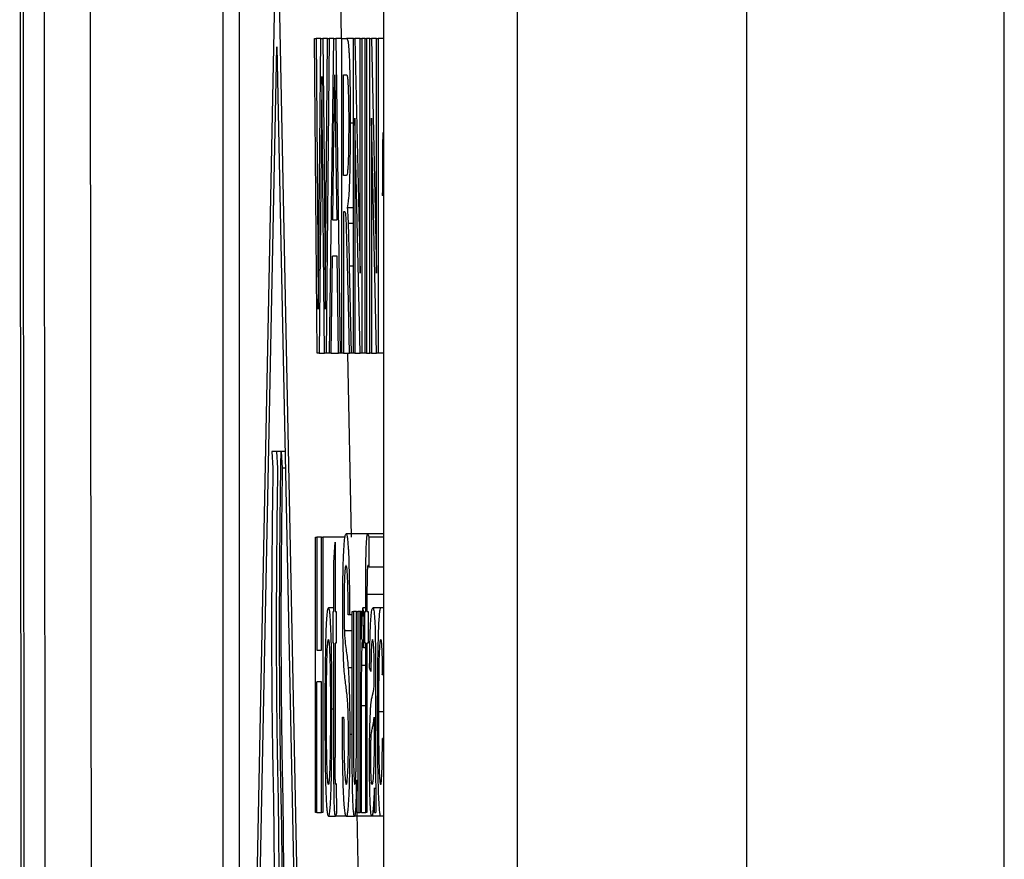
# Model space of a CAD drawing. Header units: millimetres. Extents: x -155 to 1130, y -373 to 1265.
# Tile 75 of 198: x -155 to -142, y 442 to 453. Entities that reach past the tile are written whole.
import ezdxf

# ---------------------------------------------------------------- set-up
doc = ezdxf.new("R2010")
doc.units = ezdxf.units.MM

msp = doc.modelspace()

# ---------------------------------------------------------------- linework, layer by layer
at = {"color": 7, "linetype": 'Continuous', "lineweight": 25}
for p, q in [((-145.371, 414.347), (-145.371, 548.347)), ((-142.008, 417.018), (-142.008, 545.676)), ((-148.371, 506.329), (-148.371, 264.869)), ((-152.211, 434.706), (-152.211, 454.706)), ((-151.997, 434.706), (-151.997, 454.706)), ((-151.912, 434.706), (-151.509, 454.706)), ((-151.509, 454.706), (-151.106, 434.706)), ((-150.709, 454.706), (-150.67, 452.816)), ((-150.117, 454.706), (-150.117, 434.706)), ((-151.018, 452.816), (-150.997, 452.816)), ((-150.982, 448.706), (-151.018, 452.816)), ((-150.997, 452.816), (-150.976, 450.113)), ((-150.934, 452.816), (-150.997, 452.816)), ((-150.962, 450.011), (-150.934, 452.816)), ((-150.934, 452.816), (-150.909, 452.816)), ((-150.909, 452.816), (-150.889, 450.757)), ((-150.85, 452.816), (-150.909, 452.816)), ((-150.871, 450.129), (-150.85, 452.816)), ((-150.829, 452.816), (-150.865, 448.706)), ((-150.85, 452.816), (-150.829, 452.816)), ((-150.765, 452.816), (-150.829, 452.816)), ((-150.822, 448.706), (-150.765, 452.816)), ((-150.765, 452.816), (-150.742, 452.816)), ((-150.742, 452.816), (-150.685, 448.706)), ((-150.662, 452.816), (-150.742, 452.816)), ((-150.662, 452.816), (-150.6, 452.816)), ((-150.662, 448.706), (-150.662, 452.816)), ((-150.511, 452.816), (-150.6, 452.816)), ((-150.511, 452.816), (-150.49, 452.816)), ((-150.511, 448.706), (-150.511, 452.816)), ((-150.49, 452.816), (-150.421, 449.749)), ((-150.421, 452.816), (-150.49, 452.816)), ((-150.421, 449.749), (-150.421, 452.816)), ((-150.421, 452.816), (-150.401, 452.816)), ((-150.401, 452.816), (-150.401, 448.706)), ((-150.358, 452.816), (-150.401, 452.816)), ((-150.358, 448.706), (-150.358, 452.816)), ((-150.358, 452.816), (-150.338, 452.816)), ((-150.338, 452.816), (-150.338, 448.706)), ((-150.297, 452.816), (-150.338, 452.816)), ((-150.297, 452.816), (-150.275, 452.816)), ((-150.297, 448.706), (-150.297, 452.816)), ((-150.275, 452.816), (-150.207, 449.749)), ((-150.207, 452.816), (-150.275, 452.816)), ((-150.207, 449.749), (-150.207, 452.816)), ((-150.207, 452.816), (-150.186, 452.816)), ((-150.186, 452.816), (-150.186, 448.706)), ((-150.117, 452.816), (-150.186, 452.816)), ((-151.852, 435.706), (-151.509, 452.706)), ((-151.509, 452.706), (-151.166, 435.706)), ((-150.754, 452.341), (-150.743, 451.525)), ((-150.642, 452.341), (-150.599, 452.341)), ((-150.642, 451.024), (-150.642, 452.341)), ((-150.887, 448.706), (-150.917, 451.847)), ((-150.927, 451.781), (-150.958, 448.706)), ((-150.511, 451.708), (-150.552, 451.708)), ((-150.422, 448.706), (-150.491, 451.773)), ((-150.491, 451.773), (-150.491, 448.706)), ((-150.208, 448.706), (-150.276, 451.773)), ((-150.276, 451.773), (-150.276, 448.706)), ((-150.778, 450.445), (-150.764, 451.582)), ((-150.117, 451.582), (-150.127, 451.582)), ((-150.743, 451.525), (-150.729, 450.445)), ((-150.604, 451.024), (-150.642, 451.024)), ((-150.866, 450.757), (-150.889, 450.757)), ((-150.117, 450.763), (-150.133, 450.763)), ((-150.621, 450.55), (-150.642, 450.55)), ((-150.642, 450.55), (-150.642, 448.706)), ((-150.511, 450.603), (-150.59, 450.603)), ((-150.729, 450.445), (-150.778, 450.445)), ((-150.511, 450.4), (-150.579, 450.4)), ((-150.976, 450.113), (-150.97, 449.281)), ((-150.801, 448.706), (-150.784, 449.971)), ((-150.723, 449.971), (-150.784, 449.971)), ((-150.707, 448.706), (-150.723, 449.971)), ((-150.564, 449.841), (-150.54, 448.706)), ((-150.563, 448.706), (-150.581, 449.574)), ((-150.958, 448.706), (-150.982, 448.706)), ((-150.958, 448.706), (-150.887, 448.706)), ((-150.865, 448.706), (-150.887, 448.706)), ((-150.822, 448.706), (-150.865, 448.706)), ((-150.801, 448.706), (-150.822, 448.706)), ((-150.801, 448.706), (-150.707, 448.706)), ((-150.685, 448.706), (-150.707, 448.706)), ((-150.662, 448.706), (-150.685, 448.706)), ((-150.642, 448.706), (-150.662, 448.706)), ((-150.642, 448.706), (-150.563, 448.706)), ((-150.588, 448.706), (-150.539, 446.302)), ((-150.54, 448.706), (-150.563, 448.706)), ((-150.511, 448.706), (-150.54, 448.706)), ((-150.491, 448.706), (-150.511, 448.706)), ((-150.491, 448.706), (-150.422, 448.706)), ((-150.401, 448.706), (-150.422, 448.706)), ((-150.358, 448.706), (-150.401, 448.706)), ((-150.338, 448.706), (-150.358, 448.706)), ((-150.338, 448.706), (-150.297, 448.706)), ((-150.276, 448.706), (-150.297, 448.706)), ((-150.276, 448.706), (-150.208, 448.706)), ((-150.186, 448.706), (-150.208, 448.706)), ((-150.117, 448.706), (-150.186, 448.706)), ((-151.577, 447.42), (-151.561, 447.206)), ((-151.516, 447.42), (-151.577, 447.42)), ((-151.516, 447.42), (-151.5, 447.206)), ((-151.455, 447.42), (-151.516, 447.42)), ((-151.455, 447.42), (-151.439, 447.206)), ((-151.402, 447.42), (-151.455, 447.42)), ((-151.398, 447.206), (-151.439, 447.206)), ((-151.006, 446.302), (-150.988, 446.302)), ((-151.006, 442.706), (-151.006, 446.302)), ((-150.988, 446.302), (-150.988, 444.827)), ((-150.927, 446.302), (-150.988, 446.302)), ((-150.927, 444.827), (-150.927, 446.302)), ((-150.927, 446.302), (-150.909, 446.302)), ((-150.909, 446.302), (-150.909, 442.706)), ((-150.621, 446.302), (-150.909, 446.302)), ((-150.323, 446.348), (-150.607, 446.348)), ((-150.117, 446.348), (-150.323, 446.348)), ((-150.309, 446.303), (-150.311, 445.91)), ((-150.117, 446.303), (-150.309, 446.303)), ((-150.764, 445.973), (-150.748, 446.236)), ((-150.748, 446.236), (-150.748, 445.334)), ((-150.764, 445.334), (-150.764, 445.973)), ((-150.117, 445.91), (-150.311, 445.91)), ((-150.349, 445.334), (-150.349, 445.601)), ((-150.333, 445.556), (-150.333, 445.334)), ((-150.117, 445.556), (-150.333, 445.556)), ((-150.764, 445.38), (-150.837, 445.38)), ((-150.776, 444.919), (-150.776, 445.334)), ((-150.776, 445.334), (-150.764, 445.334)), ((-150.748, 445.334), (-150.734, 445.334)), ((-150.734, 445.334), (-150.734, 444.919)), ((-150.56, 445.288), (-150.578, 445.288)), ((-150.527, 445.288), (-150.56, 445.288)), ((-150.527, 443.714), (-150.527, 445.334)), ((-150.527, 445.334), (-150.511, 445.334)), ((-150.511, 445.334), (-150.511, 443.905)), ((-150.469, 445.334), (-150.511, 445.334)), ((-150.469, 443.954), (-150.469, 445.334)), ((-150.469, 445.334), (-150.453, 445.334)), ((-150.453, 445.334), (-150.453, 442.706)), ((-150.421, 445.334), (-150.453, 445.334)), ((-150.406, 445.334), (-150.421, 445.334)), ((-150.421, 442.706), (-150.421, 445.334)), ((-150.406, 444.967), (-150.406, 445.334)), ((-150.349, 445.38), (-150.387, 445.38)), ((-150.377, 444.857), (-150.372, 445.257)), ((-150.362, 445.257), (-150.372, 445.257)), ((-150.362, 444.919), (-150.362, 445.334)), ((-150.362, 445.334), (-150.349, 445.334)), ((-150.333, 445.334), (-150.317, 445.334)), ((-150.317, 445.334), (-150.317, 444.919)), ((-150.153, 445.38), (-150.257, 445.38)), ((-150.117, 445.38), (-150.153, 445.38)), ((-150.527, 445.079), (-150.628, 445.079)), ((-150.764, 444.919), (-150.776, 444.919)), ((-150.764, 443.444), (-150.764, 444.919)), ((-150.734, 444.919), (-150.748, 444.919)), ((-150.748, 444.919), (-150.748, 443.428)), ((-150.349, 444.919), (-150.362, 444.919)), ((-150.349, 442.706), (-150.349, 444.919)), ((-150.317, 444.919), (-150.333, 444.919)), ((-150.333, 444.919), (-150.333, 442.706)), ((-150.988, 444.827), (-150.927, 444.827)), ((-150.349, 444.857), (-150.377, 444.857)), ((-150.349, 444.629), (-150.402, 444.629)), ((-150.527, 444.596), (-150.579, 444.596)), ((-150.282, 444.55), (-150.299, 444.596)), ((-150.133, 444.504), (-150.117, 444.55)), ((-150.117, 444.504), (-150.133, 444.504)), ((-150.927, 444.412), (-150.988, 444.412)), ((-150.988, 442.706), (-150.988, 444.412)), ((-150.927, 442.706), (-150.927, 444.412)), ((-150.221, 444.41), (-150.221, 443.847)), ((-150.404, 442.706), (-150.404, 444.102)), ((-150.764, 444.057), (-150.795, 444.057)), ((-150.117, 444.022), (-150.178, 444.022)), ((-150.655, 443.951), (-150.638, 443.951)), ((-150.239, 443.951), (-150.239, 443.817)), ((-150.527, 443.727), (-150.557, 443.727)), ((-150.131, 443.674), (-150.117, 443.634)), ((-150.117, 443.674), (-150.131, 443.674)), ((-150.734, 443.087), (-150.732, 442.7)), ((-150.469, 442.706), (-150.469, 443.135)), ((-150.988, 442.706), (-151.006, 442.706)), ((-150.988, 442.706), (-150.927, 442.706)), ((-150.909, 442.706), (-150.927, 442.706)), ((-150.453, 442.706), (-150.469, 442.706)), ((-150.467, 442.706), (-150.418, 440.302)), ((-150.453, 442.706), (-150.421, 442.706)), ((-150.404, 442.706), (-150.421, 442.706)), ((-150.404, 442.706), (-150.349, 442.706)), ((-150.333, 442.706), (-150.349, 442.706)), ((-150.233, 442.706), (-150.216, 442.706)), ((-150.837, 442.66), (-150.744, 442.66)), ((-150.603, 442.66), (-150.744, 442.66)), ((-150.603, 442.66), (-150.497, 442.66)), ((-150.27, 442.66), (-150.497, 442.66)), ((-150.153, 442.66), (-150.27, 442.66)), ((-150.117, 442.66), (-150.153, 442.66))]:
    msp.add_line(p, q, dxfattribs=at)
at = {"color": 8, "linetype": 'Continuous', "lineweight": 25}
for p, q in [((-150.961, 450.113), (-150.976, 450.113)), ((-150.511, 449.841), (-150.564, 449.841)), ((-150.349, 444.102), (-150.404, 444.102))]:
    msp.add_line(p, q, dxfattribs=at)
at = {"color": 7, "linetype": 'Continuous', "lineweight": 25}
for points, knots in [([(-154.657, 374.637), (-154.661, 375.599), (-154.669, 377.524), (-154.681, 380.412), (-154.692, 383.301), (-154.703, 386.191), (-154.714, 389.083), (-154.725, 391.975), (-154.735, 394.867), (-154.745, 397.761), (-154.754, 400.656), (-154.763, 403.551), (-154.772, 406.448), (-154.78, 409.345), (-154.788, 412.244), (-154.796, 415.143), (-154.803, 418.043), (-154.81, 420.944), (-154.816, 423.846), (-154.822, 426.748), (-154.828, 429.652), (-154.833, 432.557), (-154.84, 436.271), (-154.847, 440.796), (-154.854, 446.13), (-154.859, 451.464), (-154.864, 456.799), (-154.867, 462.133), (-154.869, 467.468), (-154.87, 472.803), (-154.869, 478.137), (-154.868, 483.472), (-154.865, 488.807), (-154.862, 492.363), (-154.861, 494.141)], [0, 0, 0, 0, 0.024291, 0.048578, 0.072863, 0.097146, 0.121426, 0.145705, 0.169982, 0.194258, 0.218533, 0.242808, 0.267082, 0.291357, 0.315632, 0.339908, 0.364185, 0.388463, 0.412743, 0.437025, 0.46131, 0.485597, 0.509887, 0.554472, 0.599044, 0.643608, 0.688163, 0.732713, 0.777259, 0.821803, 0.866347, 0.910893, 0.955444, 1, 1, 1, 1]), ([(-154.826, 493.274), (-154.827, 492.333), (-154.828, 490.453), (-154.83, 487.631), (-154.832, 484.81), (-154.833, 481.99), (-154.834, 479.169), (-154.835, 476.348), (-154.835, 473.528), (-154.835, 470.707), (-154.834, 467.887), (-154.833, 465.067), (-154.832, 462.246), (-154.831, 459.426), (-154.829, 456.606), (-154.826, 453.787), (-154.824, 450.967), (-154.821, 448.147), (-154.818, 445.328), (-154.814, 442.508), (-154.81, 439.689), (-154.8, 433.1), (-154.78, 422.748), (-154.745, 408.645), (-154.7, 394.562), (-154.647, 380.502), (-154.586, 366.472), (-154.515, 352.477), (-154.436, 338.519), (-154.366, 327.39), (-154.31, 319.068), (-154.271, 313.536), (-154.231, 308.012), (-154.19, 302.497), (-154.147, 296.991), (-154.103, 291.494), (-154.057, 286.006), (-154.01, 280.526), (-153.962, 275.055), (-153.929, 271.416), (-153.912, 269.596)], [0, 0, 0, 0, 0.012489, 0.024976, 0.037462, 0.049947, 0.062431, 0.074915, 0.087398, 0.09988, 0.112362, 0.124844, 0.137326, 0.149808, 0.16229, 0.174773, 0.187256, 0.19974, 0.212226, 0.224712, 0.2372, 0.249688, 0.312275, 0.374843, 0.437412, 0.5, 0.562587, 0.625155, 0.687723, 0.750312, 0.775288, 0.800259, 0.825227, 0.850192, 0.875155, 0.900119, 0.925084, 0.950052, 0.975023, 1, 1, 1, 1]), ([(-153.952, 456.75), (-153.951, 455.847), (-153.95, 454.041), (-153.947, 451.331), (-153.945, 448.622), (-153.941, 445.913), (-153.938, 443.205), (-153.934, 440.498), (-153.93, 437.79), (-153.925, 435.083), (-153.92, 432.377), (-153.915, 429.671), (-153.91, 426.965), (-153.904, 424.26), (-153.898, 421.556), (-153.893, 419.753), (-153.891, 418.852)], [0, 0, 0, 0, 0.07144, 0.142875, 0.214305, 0.285732, 0.357156, 0.428578, 0.5, 0.571421, 0.642844, 0.714268, 0.785695, 0.857125, 0.92856, 1, 1, 1, 1]), ([(-154.49, 418.563), (-154.493, 419.539), (-154.497, 421.491), (-154.504, 424.419), (-154.51, 427.348), (-154.516, 430.277), (-154.521, 433.207), (-154.526, 436.137), (-154.531, 439.068), (-154.535, 441.999), (-154.539, 444.931), (-154.542, 447.863), (-154.545, 450.796), (-154.548, 453.729), (-154.55, 455.685), (-154.55, 456.663)], [0, 0, 0, 0, 0.076935, 0.153864, 0.230788, 0.307708, 0.384626, 0.461543, 0.538458, 0.615374, 0.692292, 0.769212, 0.846137, 0.923065, 1, 1, 1, 1]), ([(-150.6, 452.816), (-150.597, 452.815), (-150.592, 452.813), (-150.584, 452.789), (-150.578, 452.757), (-150.573, 452.707), (-150.569, 452.654), (-150.565, 452.581), (-150.561, 452.467), (-150.557, 452.302), (-150.554, 452.117), (-150.552, 451.916), (-150.552, 451.777), (-150.552, 451.708)], [0, 0, 0, 0, 0.125543, 0.234356, 0.326181, 0.401424, 0.459556, 0.50084, 0.597319, 0.695088, 0.795047, 0.896697, 1, 1, 1, 1]), ([(-150.764, 451.582), (-150.763, 451.643), (-150.76, 451.764), (-150.758, 451.952), (-150.756, 452.144), (-150.754, 452.276), (-150.754, 452.341)], [0, 0, 0, 0, 0.2501969, 0.5003249, 0.7501629, 1, 1, 1, 1]), ([(-150.599, 452.341), (-150.597, 452.34), (-150.594, 452.337), (-150.589, 452.315), (-150.584, 452.273), (-150.58, 452.202), (-150.577, 452.102), (-150.574, 451.977), (-150.572, 451.839), (-150.572, 451.743), (-150.572, 451.695)], [0, 0, 0, 0, 0.136324, 0.249158, 0.382759, 0.499765, 0.62353, 0.749951, 0.875125, 1, 1, 1, 1]), ([(-150.917, 451.847), (-150.918, 451.925), (-150.919, 452.004), (-150.92, 452.162), (-150.921, 452.241), (-150.922, 452.319)], [0, 0, 0, 0, 0.5, 0.5, 1, 1, 1, 1]), ([(-150.572, 451.695), (-150.572, 451.666), (-150.572, 451.612), (-150.573, 451.533), (-150.574, 451.458), (-150.575, 451.358), (-150.577, 451.244), (-150.582, 451.141), (-150.587, 451.076), (-150.594, 451.031), (-150.6, 451.027), (-150.604, 451.024)], [0, 0, 0, 0, 0.069222, 0.124698, 0.187471, 0.249959, 0.37735, 0.499437, 0.614301, 0.749528, 1, 1, 1, 1]), ([(-150.552, 451.708), (-150.552, 451.658), (-150.552, 451.561), (-150.553, 451.416), (-150.555, 451.279), (-150.557, 451.15), (-150.56, 451.032), (-150.564, 450.877), (-150.575, 450.691), (-150.584, 450.636), (-150.59, 450.603)], [0, 0, 0, 0, 0.085951, 0.171102, 0.255363, 0.338598, 0.421048, 0.503302, 0.704897, 1, 1, 1, 1]), ([(-150.127, 451.582), (-150.128, 451.518), (-150.13, 451.388), (-150.131, 451.185), (-150.132, 450.975), (-150.132, 450.834), (-150.133, 450.763)], [0, 0, 0, 0, 0.245151, 0.493538, 0.745146, 1, 1, 1, 1]), ([(-150.889, 450.757), (-150.887, 450.513), (-150.885, 450.268), (-150.881, 449.776), (-150.879, 449.528), (-150.878, 449.281)], [0, 0, 0, 0, 0.5, 0.5, 1, 1, 1, 1]), ([(-150.581, 449.574), (-150.583, 449.672), (-150.587, 449.857), (-150.594, 450.111), (-150.6, 450.322), (-150.605, 450.468), (-150.609, 450.512), (-150.611, 450.531)], [0, 0, 0, 0, 0.261175, 0.491779, 0.692051, 0.860912, 1, 1, 1, 1]), ([(-150.59, 450.603), (-150.588, 450.574), (-150.586, 450.546), (-150.583, 450.48), (-150.581, 450.441), (-150.579, 450.4)], [0, 0, 0, 0, 0.5, 0.5, 1, 1, 1, 1]), ([(-150.579, 450.4), (-150.578, 450.359), (-150.576, 450.317), (-150.574, 450.23), (-150.573, 450.184), (-150.569, 450.042), (-150.566, 449.942), (-150.564, 449.841)], [0, 0, 0, 0, 0.25, 0.25, 0.5, 0.5, 1, 1, 1, 1]), ([(-151.455, 439.427), (-151.454, 439.484), (-151.452, 439.598), (-151.45, 439.776), (-151.447, 439.958), (-151.445, 440.143), (-151.444, 440.331), (-151.442, 440.521), (-151.441, 440.711), (-151.441, 440.901), (-151.44, 441.089), (-151.44, 441.275), (-151.44, 441.58), (-151.441, 441.99), (-151.444, 442.381), (-151.448, 442.643), (-151.452, 442.828), (-151.458, 443.079), (-151.463, 443.408), (-151.468, 443.801), (-151.472, 444.215), (-151.474, 444.65), (-151.474, 445.101), (-151.474, 445.562), (-151.471, 446.029), (-151.467, 446.498), (-151.462, 446.965), (-151.457, 447.267), (-151.455, 447.42)], [0, 0, 0, 0, 0.022692, 0.045641, 0.068784, 0.092051, 0.115367, 0.138653, 0.161832, 0.184822, 0.207544, 0.22992, 0.251872, 0.317392, 0.377759, 0.396093, 0.419183, 0.453027, 0.503081, 0.552717, 0.603943, 0.656671, 0.710825, 0.766294, 0.822991, 0.88086, 0.93987, 1, 1, 1, 1]), ([(-151.561, 447.206), (-151.563, 447.131), (-151.565, 446.982), (-151.568, 446.754), (-151.571, 446.527), (-151.573, 446.3), (-151.575, 446.073), (-151.577, 445.848), (-151.578, 445.625), (-151.579, 445.404), (-151.579, 445.146), (-151.579, 444.846), (-151.578, 444.502), (-151.575, 444.156), (-151.572, 443.816), (-151.567, 443.491), (-151.561, 443.199), (-151.555, 442.91), (-151.551, 442.594), (-151.548, 442.251), (-151.546, 441.884), (-151.545, 441.5), (-151.545, 441.107), (-151.546, 440.711), (-151.548, 440.317), (-151.552, 439.932), (-151.556, 439.559), (-151.56, 439.323), (-151.561, 439.206)], [0, 0, 0, 0, 0.029795, 0.059135, 0.088022, 0.116461, 0.144455, 0.172005, 0.199111, 0.225772, 0.251982, 0.292107, 0.333631, 0.37604, 0.418745, 0.461067, 0.502807, 0.541551, 0.582058, 0.624821, 0.669525, 0.715748, 0.763026, 0.810891, 0.858895, 0.906634, 0.95376, 1, 1, 1, 1]), ([(-151.5, 447.206), (-151.501, 447.131), (-151.504, 446.982), (-151.507, 446.754), (-151.51, 446.527), (-151.512, 446.3), (-151.514, 446.073), (-151.516, 445.848), (-151.517, 445.625), (-151.518, 445.404), (-151.518, 445.146), (-151.518, 444.846), (-151.517, 444.502), (-151.514, 444.156), (-151.511, 443.816), (-151.506, 443.491), (-151.5, 443.199), (-151.494, 442.91), (-151.49, 442.594), (-151.487, 442.251), (-151.485, 441.884), (-151.484, 441.5), (-151.484, 441.107), (-151.485, 440.711), (-151.487, 440.317), (-151.49, 439.932), (-151.495, 439.559), (-151.498, 439.323), (-151.5, 439.206)], [0, 0, 0, 0, 0.029795, 0.059135, 0.088022, 0.116461, 0.144455, 0.172005, 0.199111, 0.225772, 0.251982, 0.292107, 0.333631, 0.37604, 0.418745, 0.461067, 0.502807, 0.541551, 0.582058, 0.624821, 0.669525, 0.715748, 0.763026, 0.810891, 0.858895, 0.906634, 0.95376, 1, 1, 1, 1]), ([(-151.439, 447.206), (-151.44, 447.131), (-151.443, 446.982), (-151.446, 446.754), (-151.449, 446.527), (-151.451, 446.3), (-151.453, 446.073), (-151.455, 445.848), (-151.456, 445.625), (-151.457, 445.404), (-151.457, 445.146), (-151.457, 444.846), (-151.455, 444.502), (-151.453, 444.156), (-151.449, 443.816), (-151.445, 443.491), (-151.439, 443.199), (-151.433, 442.91), (-151.429, 442.594), (-151.426, 442.251), (-151.424, 441.884), (-151.423, 441.5), (-151.423, 441.107), (-151.424, 440.711), (-151.426, 440.317), (-151.429, 439.932), (-151.434, 439.559), (-151.437, 439.323), (-151.439, 439.206)], [0, 0, 0, 0, 0.029795, 0.059135, 0.088022, 0.116461, 0.144455, 0.172005, 0.199111, 0.225772, 0.251982, 0.292107, 0.333631, 0.37604, 0.418745, 0.461067, 0.502807, 0.541551, 0.582058, 0.624821, 0.669525, 0.715748, 0.763026, 0.810891, 0.858895, 0.906634, 0.95376, 1, 1, 1, 1]), ([(-150.65, 445.363), (-150.65, 445.411), (-150.65, 445.508), (-150.649, 445.651), (-150.647, 445.787), (-150.644, 445.915), (-150.641, 446.029), (-150.636, 446.137), (-150.629, 446.238), (-150.619, 446.329), (-150.611, 446.341), (-150.607, 446.348)], [0, 0, 0, 0, 0.080859, 0.162851, 0.245924, 0.329975, 0.415008, 0.501158, 0.617222, 0.783466, 1, 1, 1, 1]), ([(-150.607, 446.348), (-150.604, 446.345), (-150.598, 446.341), (-150.59, 446.299), (-150.584, 446.239), (-150.579, 446.175), (-150.574, 446.093), (-150.57, 445.983), (-150.566, 445.832), (-150.563, 445.661), (-150.561, 445.478), (-150.561, 445.351), (-150.56, 445.288)], [0, 0, 0, 0, 0.1378285, 0.2568816, 0.3570307, 0.4384103, 0.5010063, 0.6010648, 0.7009289, 0.800745, 0.9004878, 1, 1, 1, 1]), ([(-150.348, 445.977), (-150.347, 446.011), (-150.345, 446.088), (-150.342, 446.191), (-150.337, 446.284), (-150.331, 446.341), (-150.326, 446.346), (-150.323, 446.348)], [0, 0, 0, 0, 0.135405, 0.303372, 0.503238, 0.734962, 1, 1, 1, 1]), ([(-150.323, 446.348), (-150.321, 446.347), (-150.319, 446.343), (-150.314, 446.328), (-150.312, 446.316), (-150.309, 446.303)], [0, 0, 0, 0, 0.5, 0.5, 1, 1, 1, 1]), ([(-150.606, 445.933), (-150.608, 445.932), (-150.611, 445.931), (-150.616, 445.913), (-150.619, 445.887), (-150.622, 445.858), (-150.625, 445.815), (-150.628, 445.747), (-150.63, 445.639), (-150.632, 445.52), (-150.633, 445.437), (-150.633, 445.396)], [0, 0, 0, 0, 0.142866, 0.264818, 0.365375, 0.443651, 0.500071, 0.634592, 0.76381, 0.884561, 1, 1, 1, 1]), ([(-150.578, 445.288), (-150.578, 445.328), (-150.579, 445.409), (-150.58, 445.523), (-150.582, 445.628), (-150.584, 445.718), (-150.588, 445.816), (-150.595, 445.917), (-150.602, 445.927), (-150.606, 445.933)], [0, 0, 0, 0, 0.106293, 0.209819, 0.309953, 0.40699, 0.500972, 0.68727, 1, 1, 1, 1]), ([(-150.349, 445.601), (-150.349, 445.665), (-150.349, 445.728), (-150.348, 445.823), (-150.348, 445.854), (-150.348, 445.917), (-150.348, 445.947), (-150.348, 445.977)], [0, 0, 0, 0, 0.5, 0.5, 0.75, 0.75, 1, 1, 1, 1]), ([(-150.32, 445.933), (-150.322, 445.932), (-150.324, 445.93), (-150.327, 445.909), (-150.329, 445.881), (-150.331, 445.84), (-150.332, 445.773), (-150.333, 445.672), (-150.333, 445.597), (-150.333, 445.556)], [0, 0, 0, 0, 0.181172, 0.325675, 0.432497, 0.500889, 0.634724, 0.800777, 1, 1, 1, 1]), ([(-150.311, 445.91), (-150.313, 445.917), (-150.314, 445.923), (-150.317, 445.931), (-150.319, 445.932), (-150.32, 445.933)], [0, 0, 0, 0, 0.5, 0.5, 1, 1, 1, 1]), ([(-150.633, 445.396), (-150.633, 445.367), (-150.632, 445.309), (-150.632, 445.224), (-150.63, 445.144), (-150.629, 445.101), (-150.628, 445.079)], [0, 0, 0, 0, 0.248412, 0.497737, 0.748343, 1, 1, 1, 1]), ([(-150.865, 445.091), (-150.864, 445.119), (-150.861, 445.18), (-150.856, 445.258), (-150.851, 445.325), (-150.844, 445.373), (-150.839, 445.377), (-150.837, 445.38)], [0, 0, 0, 0, 0.151294, 0.326927, 0.526986, 0.751357, 1, 1, 1, 1]), ([(-150.837, 445.38), (-150.835, 445.378), (-150.83, 445.374), (-150.825, 445.339), (-150.819, 445.286), (-150.815, 445.22), (-150.811, 445.146), (-150.808, 445.07), (-150.804, 444.963), (-150.801, 444.804), (-150.797, 444.579), (-150.795, 444.326), (-150.795, 444.148), (-150.795, 444.057)], [0, 0, 0, 0, 0.092816, 0.178559, 0.25714, 0.328623, 0.393196, 0.450396, 0.500641, 0.614788, 0.73557, 0.864098, 1, 1, 1, 1]), ([(-150.632, 444.586), (-150.634, 444.612), (-150.637, 444.663), (-150.641, 444.76), (-150.644, 444.869), (-150.647, 444.99), (-150.649, 445.116), (-150.65, 445.241), (-150.65, 445.323), (-150.65, 445.363)], [0, 0, 0, 0, 0.165185, 0.323088, 0.473006, 0.615344, 0.751493, 0.87941, 1, 1, 1, 1]), ([(-150.387, 445.38), (-150.388, 445.378), (-150.391, 445.374), (-150.394, 445.351), (-150.396, 445.311), (-150.4, 445.239), (-150.403, 445.121), (-150.405, 445.018), (-150.406, 444.967)], [0, 0, 0, 0, 0.134203, 0.24952, 0.371843, 0.499623, 0.749277, 1, 1, 1, 1]), ([(-150.372, 445.257), (-150.374, 445.276), (-150.376, 445.31), (-150.38, 445.349), (-150.383, 445.375), (-150.386, 445.378), (-150.387, 445.38)], [0, 0, 0, 0, 0.273707, 0.501196, 0.750604, 1, 1, 1, 1]), ([(-150.299, 444.596), (-150.298, 444.649), (-150.297, 444.753), (-150.295, 444.9), (-150.292, 445.032), (-150.288, 445.142), (-150.283, 445.23), (-150.277, 445.306), (-150.268, 445.369), (-150.261, 445.376), (-150.257, 445.38)], [0, 0, 0, 0, 0.103582, 0.205559, 0.30546, 0.403772, 0.500843, 0.617223, 0.783464, 1, 1, 1, 1]), ([(-150.257, 445.38), (-150.254, 445.378), (-150.25, 445.376), (-150.244, 445.351), (-150.239, 445.316), (-150.235, 445.268), (-150.23, 445.199), (-150.226, 445.087), (-150.224, 444.95), (-150.223, 444.852), (-150.222, 444.804)], [0, 0, 0, 0, 0.171001, 0.311295, 0.420857, 0.499936, 0.632508, 0.759116, 0.881764, 1, 1, 1, 1]), ([(-150.194, 444.01), (-150.194, 444.065), (-150.194, 444.172), (-150.193, 444.33), (-150.192, 444.48), (-150.191, 444.621), (-150.189, 444.752), (-150.187, 444.872), (-150.184, 444.983), (-150.181, 445.092), (-150.176, 445.197), (-150.17, 445.291), (-150.162, 445.366), (-150.156, 445.375), (-150.153, 445.38)], [0, 0, 0, 0, 0.080335, 0.157706, 0.232032, 0.303568, 0.372347, 0.438021, 0.500565, 0.568351, 0.65255, 0.752155, 0.868173, 1, 1, 1, 1]), ([(-150.879, 444.02), (-150.878, 444.092), (-150.878, 444.232), (-150.877, 444.438), (-150.875, 444.631), (-150.872, 444.808), (-150.869, 444.965), (-150.866, 445.05), (-150.865, 445.091)], [0, 0, 0, 0, 0.182303, 0.35865, 0.528115, 0.690909, 0.848518, 1, 1, 1, 1]), ([(-150.628, 445.079), (-150.624, 444.998), (-150.62, 444.954), (-150.612, 444.876), (-150.608, 444.845), (-150.599, 444.785), (-150.595, 444.753), (-150.587, 444.684), (-150.583, 444.644), (-150.579, 444.596)], [0, 0, 0, 0, 0.25, 0.25, 0.5, 0.5, 0.75, 0.75, 1, 1, 1, 1]), ([(-150.863, 444.021), (-150.862, 444.078), (-150.862, 444.19), (-150.861, 444.358), (-150.86, 444.521), (-150.857, 444.678), (-150.853, 444.818), (-150.847, 444.909), (-150.842, 444.958), (-150.838, 444.963), (-150.837, 444.965)], [0, 0, 0, 0, 0.125108, 0.249781, 0.375197, 0.500141, 0.642598, 0.785151, 0.892549, 1, 1, 1, 1]), ([(-150.837, 444.965), (-150.836, 444.964), (-150.834, 444.961), (-150.83, 444.944), (-150.824, 444.877), (-150.816, 444.685), (-150.812, 444.428), (-150.811, 444.208), (-150.811, 444.097), (-150.811, 444.035)], [0, 0, 0, 0, 0.068951, 0.125219, 0.25068, 0.499435, 0.749313, 0.860516, 1, 1, 1, 1]), ([(-150.402, 444.629), (-150.402, 444.656), (-150.401, 444.706), (-150.399, 444.801), (-150.396, 444.888), (-150.393, 444.942), (-150.39, 444.96), (-150.389, 444.963), (-150.388, 444.965)], [0, 0, 0, 0, 0.157075, 0.28404, 0.56951, 0.783653, 0.882278, 1, 1, 1, 1]), ([(-150.388, 444.965), (-150.387, 444.964), (-150.385, 444.961), (-150.382, 444.938), (-150.38, 444.903), (-150.378, 444.873), (-150.377, 444.857)], [0, 0, 0, 0, 0.25107, 0.500165, 0.721674, 1, 1, 1, 1]), ([(-150.26, 444.965), (-150.262, 444.964), (-150.265, 444.962), (-150.269, 444.943), (-150.272, 444.918), (-150.276, 444.871), (-150.28, 444.755), (-150.281, 444.621), (-150.282, 444.55)], [0, 0, 0, 0, 0.18321, 0.32774, 0.434358, 0.501492, 0.734645, 1, 1, 1, 1]), ([(-150.243, 444.826), (-150.246, 444.879), (-150.249, 444.917), (-150.254, 444.958), (-150.257, 444.964), (-150.26, 444.965)], [0, 0, 0, 0, 0.5, 0.5, 1, 1, 1, 1]), ([(-150.178, 444.022), (-150.178, 444.084), (-150.178, 444.196), (-150.177, 444.366), (-150.175, 444.523), (-150.173, 444.683), (-150.169, 444.82), (-150.163, 444.912), (-150.158, 444.959), (-150.154, 444.963), (-150.153, 444.965)], [0, 0, 0, 0, 0.137661, 0.249181, 0.383049, 0.499499, 0.642602, 0.784991, 0.892496, 1, 1, 1, 1]), ([(-150.153, 444.965), (-150.151, 444.963), (-150.149, 444.959), (-150.145, 444.932), (-150.14, 444.851), (-150.136, 444.724), (-150.134, 444.603), (-150.133, 444.54), (-150.133, 444.504)], [0, 0, 0, 0, 0.137856, 0.249415, 0.499318, 0.749555, 0.858241, 1, 1, 1, 1]), ([(-150.239, 444.473), (-150.239, 444.51), (-150.239, 444.58), (-150.24, 444.679), (-150.241, 444.764), (-150.242, 444.806), (-150.243, 444.826)], [0, 0, 0, 0, 0.287218, 0.550052, 0.787318, 1, 1, 1, 1]), ([(-150.404, 444.102), (-150.404, 444.15), (-150.404, 444.239), (-150.404, 444.369), (-150.403, 444.497), (-150.402, 444.583), (-150.402, 444.629)], [0, 0, 0, 0, 0.271542, 0.5004, 0.732871, 1, 1, 1, 1]), ([(-150.588, 444.188), (-150.592, 444.229), (-150.595, 444.259), (-150.603, 444.317), (-150.606, 444.345), (-150.614, 444.401), (-150.617, 444.431), (-150.625, 444.499), (-150.628, 444.538), (-150.632, 444.586)], [0, 0, 0, 0, 0.25, 0.25, 0.5, 0.5, 0.75, 0.75, 1, 1, 1, 1]), ([(-150.579, 444.596), (-150.577, 444.577), (-150.575, 444.54), (-150.571, 444.471), (-150.568, 444.395), (-150.565, 444.31), (-150.563, 444.218), (-150.561, 444.12), (-150.559, 444.02), (-150.558, 443.92), (-150.557, 443.823), (-150.557, 443.758), (-150.557, 443.727)], [0, 0, 0, 0, 0.117277, 0.230745, 0.340362, 0.446114, 0.547899, 0.645927, 0.740222, 0.830695, 0.917271, 1, 1, 1, 1]), ([(-150.575, 443.702), (-150.575, 443.739), (-150.575, 443.815), (-150.577, 443.931), (-150.58, 444.038), (-150.583, 444.126), (-150.587, 444.167), (-150.588, 444.188)], [0, 0, 0, 0, 0.164434, 0.346618, 0.546474, 0.76412, 1, 1, 1, 1]), ([(-150.3, 443.403), (-150.3, 443.434), (-150.3, 443.499), (-150.299, 443.597), (-150.298, 443.697), (-150.296, 443.796), (-150.293, 443.89), (-150.29, 443.976), (-150.287, 444.046), (-150.283, 444.106), (-150.28, 444.134), (-150.279, 444.148)], [0, 0, 0, 0, 0.090725, 0.186532, 0.287503, 0.393419, 0.504561, 0.620726, 0.74199, 0.868505, 1, 1, 1, 1]), ([(-150.279, 444.148), (-150.277, 444.164), (-150.274, 444.178), (-150.27, 444.198), (-150.268, 444.206), (-150.266, 444.214)], [0, 0, 0, 0, 0.5, 0.5, 1, 1, 1, 1]), ([(-150.837, 442.66), (-150.839, 442.662), (-150.843, 442.666), (-150.849, 442.702), (-150.854, 442.757), (-150.859, 442.826), (-150.863, 442.902), (-150.866, 442.98), (-150.872, 443.149), (-150.877, 443.495), (-150.878, 443.836), (-150.879, 444.02)], [0, 0, 0, 0, 0.094477, 0.1814, 0.260744, 0.332583, 0.396925, 0.453739, 0.502991, 0.73261, 1, 1, 1, 1]), ([(-150.837, 443.075), (-150.838, 443.076), (-150.84, 443.079), (-150.843, 443.092), (-150.845, 443.115), (-150.849, 443.161), (-150.853, 443.241), (-150.857, 443.367), (-150.86, 443.518), (-150.861, 443.674), (-150.862, 443.844), (-150.862, 443.958), (-150.863, 444.021)], [0, 0, 0, 0, 0.068602, 0.124789, 0.187048, 0.250138, 0.37506, 0.499635, 0.618652, 0.749532, 0.858438, 1, 1, 1, 1]), ([(-150.795, 444.057), (-150.795, 443.926), (-150.796, 443.68), (-150.799, 443.34), (-150.803, 443.107), (-150.808, 442.955), (-150.813, 442.847), (-150.82, 442.749), (-150.828, 442.674), (-150.834, 442.665), (-150.837, 442.66)], [0, 0, 0, 0, 0.187235, 0.354328, 0.500435, 0.570654, 0.655732, 0.755325, 0.870285, 1, 1, 1, 1]), ([(-150.811, 444.035), (-150.811, 443.973), (-150.811, 443.859), (-150.812, 443.635), (-150.815, 443.412), (-150.821, 443.228), (-150.826, 443.132), (-150.831, 443.091), (-150.834, 443.078), (-150.836, 443.076), (-150.837, 443.075)], [0, 0, 0, 0, 0.137882, 0.249962, 0.499079, 0.64401, 0.784678, 0.892031, 0.942428, 1, 1, 1, 1]), ([(-150.153, 442.66), (-150.155, 442.662), (-150.159, 442.666), (-150.165, 442.701), (-150.17, 442.757), (-150.175, 442.826), (-150.179, 442.902), (-150.182, 442.98), (-150.187, 443.149), (-150.193, 443.491), (-150.194, 443.828), (-150.194, 444.01)], [0, 0, 0, 0, 0.094497, 0.181459, 0.260923, 0.332781, 0.397041, 0.453793, 0.503087, 0.73261, 1, 1, 1, 1]), ([(-150.153, 443.075), (-150.155, 443.077), (-150.157, 443.079), (-150.16, 443.097), (-150.163, 443.127), (-150.167, 443.179), (-150.17, 443.259), (-150.173, 443.377), (-150.176, 443.522), (-150.177, 443.681), (-150.178, 443.851), (-150.178, 443.962), (-150.178, 444.022)], [0, 0, 0, 0, 0.077641, 0.142438, 0.214315, 0.285486, 0.392228, 0.500039, 0.61679, 0.750067, 0.865197, 1, 1, 1, 1]), ([(-150.603, 442.66), (-150.605, 442.661), (-150.609, 442.663), (-150.614, 442.679), (-150.62, 442.705), (-150.624, 442.74), (-150.628, 442.781), (-150.632, 442.827), (-150.635, 442.874), (-150.637, 442.92), (-150.641, 442.997), (-150.645, 443.119), (-150.649, 443.304), (-150.653, 443.509), (-150.655, 443.727), (-150.655, 443.876), (-150.655, 443.951)], [0, 0, 0, 0, 0.07981, 0.15364, 0.221417, 0.283029, 0.338547, 0.388115, 0.431836, 0.469454, 0.500881, 0.600142, 0.699738, 0.799744, 0.899822, 1, 1, 1, 1]), ([(-150.638, 443.951), (-150.637, 443.897), (-150.637, 443.791), (-150.635, 443.641), (-150.633, 443.504), (-150.631, 443.389), (-150.627, 443.297), (-150.623, 443.216), (-150.618, 443.143), (-150.611, 443.085), (-150.606, 443.079), (-150.603, 443.075)], [0, 0, 0, 0, 0.11141, 0.217235, 0.318219, 0.412762, 0.501702, 0.588336, 0.700535, 0.837647, 1, 1, 1, 1]), ([(-150.511, 443.905), (-150.51, 443.828), (-150.51, 443.751), (-150.51, 443.597), (-150.51, 443.519), (-150.51, 443.444)], [0, 0, 0, 0, 0.5, 0.5, 1, 1, 1, 1]), ([(-150.492, 443.075), (-150.491, 443.077), (-150.488, 443.08), (-150.485, 443.108), (-150.481, 443.147), (-150.479, 443.193), (-150.476, 443.243), (-150.475, 443.293), (-150.472, 443.397), (-150.469, 443.622), (-150.469, 443.831), (-150.469, 443.954)], [0, 0, 0, 0, 0.094444, 0.181306, 0.260932, 0.332879, 0.396927, 0.453224, 0.502033, 0.709764, 1, 1, 1, 1]), ([(-150.263, 443.808), (-150.261, 443.817), (-150.257, 443.833), (-150.25, 443.863), (-150.245, 443.898), (-150.241, 443.934), (-150.239, 443.951)], [0, 0, 0, 0, 0.290844, 0.500224, 0.771454, 1, 1, 1, 1]), ([(-150.221, 443.847), (-150.221, 443.718), (-150.221, 443.482), (-150.22, 443.16), (-150.219, 442.904), (-150.217, 442.766), (-150.216, 442.706)], [0, 0, 0, 0, 0.333479, 0.611318, 0.833117, 1, 1, 1, 1]), ([(-150.557, 443.727), (-150.557, 443.677), (-150.558, 443.576), (-150.559, 443.426), (-150.561, 443.282), (-150.564, 443.145), (-150.567, 443.022), (-150.571, 442.924), (-150.576, 442.844), (-150.581, 442.775), (-150.587, 442.714), (-150.594, 442.668), (-150.6, 442.663), (-150.603, 442.66)], [0, 0, 0, 0, 0.07975, 0.161091, 0.243916, 0.328248, 0.414422, 0.501857, 0.567716, 0.65053, 0.750459, 0.866941, 1, 1, 1, 1]), ([(-150.526, 443.3), (-150.526, 443.369), (-150.526, 443.437), (-150.526, 443.576), (-150.527, 443.645), (-150.527, 443.714)], [0, 0, 0, 0, 0.5, 0.5, 1, 1, 1, 1]), ([(-150.284, 443.429), (-150.284, 443.446), (-150.284, 443.479), (-150.284, 443.526), (-150.283, 443.569), (-150.282, 443.624), (-150.28, 443.683), (-150.277, 443.728), (-150.273, 443.757), (-150.269, 443.785), (-150.265, 443.799), (-150.263, 443.808)], [0, 0, 0, 0, 0.067802, 0.124599, 0.184248, 0.249781, 0.370974, 0.499615, 0.60973, 0.749796, 1, 1, 1, 1]), ([(-150.239, 443.817), (-150.239, 443.782), (-150.239, 443.72), (-150.239, 443.64), (-150.24, 443.582), (-150.24, 443.522), (-150.241, 443.481), (-150.241, 443.452)], [0, 0, 0, 0, 0.27857, 0.501285, 0.637382, 0.750722, 1, 1, 1, 1]), ([(-150.603, 443.075), (-150.602, 443.076), (-150.598, 443.078), (-150.594, 443.104), (-150.59, 443.138), (-150.587, 443.176), (-150.584, 443.225), (-150.581, 443.291), (-150.578, 443.382), (-150.576, 443.485), (-150.575, 443.592), (-150.575, 443.666), (-150.575, 443.702)], [0, 0, 0, 0, 0.13517, 0.252869, 0.352871, 0.435446, 0.500722, 0.606227, 0.708556, 0.808754, 0.905897, 1, 1, 1, 1]), ([(-150.153, 443.075), (-150.152, 443.076), (-150.15, 443.077), (-150.147, 443.093), (-150.145, 443.116), (-150.143, 443.145), (-150.141, 443.176), (-150.139, 443.209), (-150.136, 443.281), (-150.133, 443.433), (-150.132, 443.591), (-150.131, 443.674)], [0, 0, 0, 0, 0.095413, 0.1829966, 0.2626166, 0.3344292, 0.3984873, 0.4546709, 0.5029489, 0.7354585, 1, 1, 1, 1]), ([(-150.744, 442.66), (-150.745, 442.662), (-150.749, 442.665), (-150.754, 442.697), (-150.757, 442.75), (-150.76, 442.812), (-150.762, 442.869), (-150.762, 442.921), (-150.763, 442.978), (-150.764, 443.048), (-150.764, 443.131), (-150.764, 443.225), (-150.764, 443.331), (-150.764, 443.405), (-150.764, 443.444)], [0, 0, 0, 0, 0.139469, 0.258922, 0.358628, 0.439561, 0.500692, 0.542527, 0.594044, 0.65576, 0.72699, 0.808327, 0.899265, 1, 1, 1, 1]), ([(-150.74, 443.075), (-150.741, 443.076), (-150.742, 443.078), (-150.745, 443.094), (-150.746, 443.127), (-150.748, 443.177), (-150.748, 443.242), (-150.748, 443.325), (-150.748, 443.39), (-150.748, 443.428)], [0, 0, 0, 0, 0.141534, 0.249393, 0.376179, 0.498946, 0.605276, 0.771669, 1, 1, 1, 1]), ([(-150.51, 443.444), (-150.509, 443.416), (-150.509, 443.358), (-150.507, 443.273), (-150.504, 443.191), (-150.501, 443.126), (-150.497, 443.082), (-150.494, 443.077), (-150.492, 443.075)], [0, 0, 0, 0, 0.1269235, 0.2697556, 0.4289204, 0.6028678, 0.7934529, 1, 1, 1, 1]), ([(-150.27, 442.66), (-150.272, 442.661), (-150.276, 442.664), (-150.281, 442.696), (-150.285, 442.736), (-150.289, 442.786), (-150.292, 442.853), (-150.295, 442.95), (-150.298, 443.088), (-150.3, 443.242), (-150.3, 443.349), (-150.3, 443.403)], [0, 0, 0, 0, 0.137387, 0.256415, 0.356581, 0.437837, 0.500581, 0.625404, 0.75016, 0.874948, 1, 1, 1, 1]), ([(-150.266, 443.075), (-150.268, 443.077), (-150.272, 443.081), (-150.278, 443.136), (-150.282, 443.236), (-150.284, 443.342), (-150.284, 443.4), (-150.284, 443.429)], [0, 0, 0, 0, 0.249221, 0.499051, 0.748326, 0.873948, 1, 1, 1, 1]), ([(-150.241, 443.452), (-150.242, 443.422), (-150.243, 443.363), (-150.246, 443.288), (-150.249, 443.223), (-150.253, 443.15), (-150.258, 443.102), (-150.263, 443.079), (-150.265, 443.077), (-150.266, 443.075)], [0, 0, 0, 0, 0.124815, 0.248983, 0.36761, 0.499794, 0.749637, 0.861895, 1, 1, 1, 1]), ([(-150.497, 442.66), (-150.498, 442.662), (-150.502, 442.665), (-150.506, 442.694), (-150.51, 442.732), (-150.513, 442.774), (-150.516, 442.829), (-150.519, 442.905), (-150.522, 443.021), (-150.524, 443.155), (-150.525, 443.252), (-150.526, 443.3)], [0, 0, 0, 0, 0.130065, 0.244932, 0.345046, 0.430253, 0.500071, 0.619144, 0.742364, 0.8696, 1, 1, 1, 1]), ([(-150.469, 443.135), (-150.47, 443.09), (-150.472, 442.994), (-150.477, 442.863), (-150.482, 442.751), (-150.489, 442.672), (-150.494, 442.664), (-150.497, 442.66)], [0, 0, 0, 0, 0.169189, 0.353856, 0.553508, 0.768949, 1, 1, 1, 1]), ([(-150.237, 443.029), (-150.239, 442.992), (-150.243, 442.915), (-150.248, 442.811), (-150.255, 442.727), (-150.262, 442.669), (-150.267, 442.663), (-150.27, 442.66)], [0, 0, 0, 0, 0.174797, 0.362221, 0.561951, 0.774724, 1, 1, 1, 1]), ([(-150.233, 442.706), (-150.233, 442.73), (-150.233, 442.754), (-150.234, 442.805), (-150.235, 442.832), (-150.236, 442.913), (-150.237, 442.971), (-150.237, 443.029)], [0, 0, 0, 0, 0.25, 0.25, 0.5, 0.5, 1, 1, 1, 1])]:
    msp.add_open_spline(points, degree=3, knots=knots, dxfattribs=at)
for points in [[(-150.922, 452.319), (-150.924, 452.139), (-150.925, 451.96), (-150.927, 451.781)], [(-150.611, 450.531), (-150.615, 450.548), (-150.618, 450.55), (-150.621, 450.55)], [(-150.878, 449.281), (-150.875, 449.563), (-150.873, 449.846), (-150.871, 450.129)], [(-150.97, 449.281), (-150.967, 449.524), (-150.965, 449.768), (-150.962, 450.011)], [(-150.222, 444.804), (-150.222, 444.674), (-150.221, 444.541), (-150.221, 444.41)], [(-150.266, 444.214), (-150.257, 444.248), (-150.248, 444.283), (-150.239, 444.366)], [(-150.239, 444.366), (-150.239, 444.402), (-150.239, 444.437), (-150.239, 444.473)], [(-150.74, 443.075), (-150.738, 443.076), (-150.736, 443.081), (-150.734, 443.087)], [(-150.732, 442.7), (-150.736, 442.678), (-150.74, 442.662), (-150.744, 442.66)]]:
    msp.add_open_spline(points, degree=3, dxfattribs=at)

doc.saveas('drawing.dxf')
